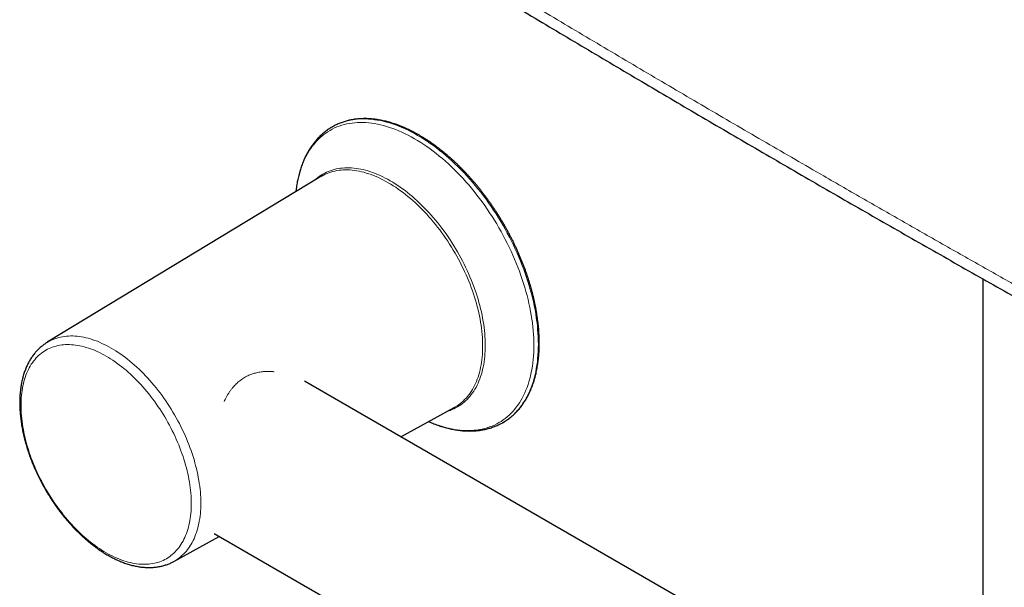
# Model space of a CAD drawing. Header units: millimetres. Extents: x 8 to 1465, y 12 to 1156.
# Tile 79 of 168: x 1107 to 1263, y 178 to 268. Entities that reach past the tile are written whole.
import ezdxf

# ---------------------------------------------------------------- set-up
doc = ezdxf.new("R2010")
doc.units = ezdxf.units.MM

msp = doc.modelspace()

# ---------------------------------------------------------------- linework, layer by layer
at = {"color": 7, "linetype": 'Continuous', "lineweight": 30}
for p, q in [((1156.94, 251.16), (1156.71, 251.03)), ((1154.88, 243.16), (1111.62, 216.94)), ((1259.58, 226.99), (1259.58, 135.89)), ((1259.58, 148.85), (1152.3, 210.78)), ((1167.53, 201.98), (1175.98, 206.62)), ((1131.63, 182.27), (1138.83, 186.22)), ((1138.02, 186.69), (1383.26, 45.12))]:
    msp.add_line(p, q, dxfattribs=at)
at = {"color": 252, "linetype": 'Continuous', "lineweight": 0, "flags": 128}
for points in [[(1183.92, 204.39), (1184.05, 204.47), (1184.38, 204.7), (1184.71, 204.94), (1185.03, 205.2), (1185.34, 205.48), (1185.64, 205.77), (1185.93, 206.07), (1186.21, 206.39), (1186.48, 206.73), (1186.73, 207.07), (1186.98, 207.44), (1187.21, 207.81), (1187.43, 208.2), (1187.64, 208.61), (1187.84, 209.02), (1188.02, 209.45), (1188.19, 209.89), (1188.35, 210.35), (1188.5, 210.81), (1188.64, 211.29), (1188.76, 211.78), (1188.87, 212.28), (1188.97, 212.79), (1189.05, 213.31), (1189.13, 213.84), (1189.18, 214.38), (1189.23, 214.93), (1189.26, 215.48), (1189.28, 216.05), (1189.29, 216.62), (1189.28, 217.2), (1189.26, 217.79), (1189.23, 218.39), (1189.18, 218.99), (1189.13, 219.59), (1189.05, 220.21), (1188.97, 220.82), (1188.87, 221.45), (1188.76, 222.07), (1188.64, 222.7), (1188.5, 223.34), (1188.35, 223.97), (1188.19, 224.61), (1188.02, 225.25), (1187.84, 225.9), (1187.64, 226.54), (1187.43, 227.19), (1187.21, 227.83), (1186.98, 228.48), (1186.73, 229.12), (1186.48, 229.76), (1186.21, 230.41), (1185.93, 231.05), (1185.64, 231.68), (1185.34, 232.32), (1185.03, 232.95), (1184.71, 233.58), (1184.38, 234.2), (1184.05, 234.82), (1183.7, 235.44), (1183.34, 236.05), (1182.97, 236.65), (1182.6, 237.25), (1182.21, 237.84), (1181.82, 238.42), (1181.42, 239), (1181.01, 239.57), (1180.6, 240.13), (1180.17, 240.68), (1179.74, 241.23), (1179.31, 241.76), (1178.86, 242.28), (1178.42, 242.8), (1177.96, 243.3), (1177.5, 243.79), (1177.04, 244.28), (1176.57, 244.75), (1176.1, 245.2), (1175.62, 245.65), (1175.14, 246.09), (1174.65, 246.51), (1174.17, 246.92), (1173.68, 247.31), (1173.18, 247.69), (1172.69, 248.06), (1172.19, 248.42), (1171.69, 248.76), (1171.2, 249.08), (1170.7, 249.39), (1170.2, 249.69), (1169.7, 249.97), (1169.2, 250.24), (1168.7, 250.49), (1168.2, 250.72), (1167.7, 250.94), (1167.21, 251.14), (1166.72, 251.33), (1166.23, 251.5), (1165.74, 251.65), (1165.26, 251.79), (1164.77, 251.91), (1164.3, 252.02), (1163.82, 252.1), (1163.35, 252.17), (1162.89, 252.23), (1162.43, 252.27), (1161.98, 252.29), (1161.53, 252.29), (1161.09, 252.28), (1160.65, 252.25), (1160.22, 252.2), (1159.8, 252.14), (1159.38, 252.05), (1158.97, 251.96), (1158.57, 251.84), (1158.18, 251.71), (1157.8, 251.57), (1157.42, 251.4), (1157.05, 251.22), (1156.94, 251.16)], [(1171.94, 204.4), (1172.16, 204.31), (1172.65, 204.11), (1173.14, 203.93), (1173.62, 203.76), (1174.11, 203.6), (1174.58, 203.47), (1175.06, 203.35), (1175.53, 203.25), (1176, 203.16), (1176.46, 203.09), (1176.92, 203.03), (1177.38, 203), (1177.83, 202.98), (1178.27, 202.97), (1178.71, 202.99), (1179.14, 203.02), (1179.56, 203.06), (1179.98, 203.13), (1180.39, 203.21), (1180.8, 203.3), (1181.19, 203.42), (1181.58, 203.55), (1181.96, 203.69), (1182.33, 203.85), (1182.7, 204.03), (1183.05, 204.23), (1183.4, 204.43), (1183.73, 204.66), (1184.06, 204.9), (1184.37, 205.16), (1184.68, 205.43), (1184.97, 205.72), (1185.26, 206.02), (1185.53, 206.33), (1185.8, 206.66), (1186.05, 207.01), (1186.29, 207.37), (1186.52, 207.74), (1186.74, 208.13), (1186.95, 208.52), (1187.14, 208.94), (1187.33, 209.36), (1187.5, 209.8), (1187.66, 210.25), (1187.8, 210.71), (1187.94, 211.18), (1188.06, 211.66), (1188.17, 212.16), (1188.27, 212.66), (1188.35, 213.18), (1188.42, 213.7), (1188.48, 214.23), (1188.52, 214.77), (1188.56, 215.33), (1188.58, 215.89), (1188.58, 216.45), (1188.58, 217.03), (1188.56, 217.61), (1188.52, 218.2), (1188.48, 218.79), (1188.42, 219.39), (1188.35, 220), (1188.27, 220.61), (1188.17, 221.22), (1188.06, 221.84), (1187.94, 222.47), (1187.8, 223.09), (1187.66, 223.72), (1187.5, 224.36), (1187.33, 224.99), (1187.14, 225.63), (1186.95, 226.26), (1186.74, 226.9), (1186.52, 227.54), (1186.29, 228.18), (1186.05, 228.82), (1185.8, 229.45), (1185.53, 230.09), (1185.26, 230.72), (1184.97, 231.35), (1184.68, 231.98), (1184.37, 232.61), (1184.06, 233.23), (1183.73, 233.84), (1183.4, 234.46), (1183.05, 235.07), (1182.7, 235.67), (1182.33, 236.27), (1181.96, 236.86), (1181.58, 237.44), (1181.19, 238.02), (1180.8, 238.59), (1180.39, 239.15), (1179.98, 239.71), (1179.56, 240.25), (1179.14, 240.79), (1178.71, 241.32), (1178.27, 241.84), (1177.83, 242.34), (1177.38, 242.84), (1176.92, 243.33), (1176.46, 243.81), (1176, 244.27), (1175.53, 244.73), (1175.06, 245.17), (1174.58, 245.6), (1174.11, 246.01), (1173.62, 246.42), (1173.14, 246.81), (1172.65, 247.19), (1172.16, 247.55), (1171.67, 247.9), (1171.18, 248.24), (1170.69, 248.56), (1170.19, 248.87), (1169.7, 249.16), (1169.2, 249.44), (1168.71, 249.7), (1168.22, 249.95), (1167.72, 250.18), (1167.23, 250.4), (1166.74, 250.6), (1166.26, 250.78), (1165.77, 250.95), (1165.29, 251.1), (1164.81, 251.24), (1164.33, 251.36), (1163.86, 251.46), (1163.39, 251.55), (1162.93, 251.62), (1162.47, 251.67), (1162.02, 251.71), (1161.57, 251.73), (1161.12, 251.73), (1160.69, 251.72), (1160.25, 251.69), (1159.83, 251.64), (1159.41, 251.58), (1159, 251.5), (1158.6, 251.4), (1158.2, 251.29), (1157.81, 251.16), (1157.43, 251.02), (1157.06, 250.86), (1156.7, 250.68), (1156.34, 250.48), (1156, 250.27), (1155.66, 250.05), (1155.34, 249.81), (1155.02, 249.55), (1154.71, 249.28), (1154.42, 248.99), (1154.13, 248.69), (1153.86, 248.37), (1153.59, 248.04), (1153.34, 247.7), (1153.1, 247.34), (1152.87, 246.97), (1152.65, 246.58), (1152.44, 246.18), (1152.25, 245.77), (1152.07, 245.35), (1151.9, 244.91), (1151.74, 244.46), (1151.59, 244), (1151.46, 243.53), (1151.33, 243.05), (1151.22, 242.55), (1151.13, 242.05), (1151.04, 241.53), (1150.97, 241.01), (1150.95, 240.78)], [(1174.92, 206.04), (1175.01, 206.07), (1175.32, 206.17), (1175.62, 206.29), (1175.92, 206.42), (1176.21, 206.56), (1176.49, 206.71), (1176.77, 206.88), (1177.03, 207.06), (1177.29, 207.25), (1177.55, 207.46), (1177.79, 207.67), (1178.03, 207.9), (1178.25, 208.14), (1178.47, 208.39), (1178.68, 208.66), (1178.88, 208.93), (1179.08, 209.22), (1179.26, 209.51), (1179.43, 209.82), (1179.6, 210.14), (1179.75, 210.47), (1179.9, 210.8), (1180.04, 211.15), (1180.16, 211.51), (1180.28, 211.88), (1180.39, 212.25), (1180.48, 212.64), (1180.57, 213.03), (1180.65, 213.43), (1180.71, 213.84), (1180.77, 214.26), (1180.82, 214.68), (1180.85, 215.12), (1180.88, 215.56), (1180.89, 216), (1180.9, 216.45), (1180.89, 216.91), (1180.88, 217.37), (1180.85, 217.84), (1180.82, 218.32), (1180.77, 218.79), (1180.71, 219.28), (1180.65, 219.76), (1180.57, 220.25), (1180.48, 220.75), (1180.39, 221.24), (1180.28, 221.74), (1180.16, 222.25), (1180.04, 222.75), (1179.9, 223.25), (1179.75, 223.76), (1179.6, 224.27), (1179.43, 224.78), (1179.26, 225.29), (1179.08, 225.79), (1178.88, 226.3), (1178.68, 226.81), (1178.47, 227.31), (1178.25, 227.82), (1178.03, 228.32), (1177.79, 228.82), (1177.55, 229.32), (1177.29, 229.81), (1177.03, 230.31), (1176.77, 230.79), (1176.49, 231.28), (1176.21, 231.76), (1175.92, 232.23), (1175.62, 232.71), (1175.32, 233.17), (1175.01, 233.63), (1174.7, 234.09), (1174.38, 234.53), (1174.05, 234.98), (1173.72, 235.41), (1173.38, 235.84), (1173.03, 236.26), (1172.68, 236.67), (1172.33, 237.08), (1171.97, 237.47), (1171.61, 237.86), (1171.25, 238.24), (1170.88, 238.61), (1170.5, 238.97), (1170.13, 239.33), (1169.75, 239.67), (1169.37, 240), (1168.98, 240.32), (1168.6, 240.63), (1168.21, 240.94), (1167.82, 241.23), (1167.43, 241.5), (1167.04, 241.77), (1166.64, 242.03), (1166.25, 242.27), (1165.86, 242.51), (1165.46, 242.73), (1165.07, 242.94), (1164.67, 243.14), (1164.28, 243.32), (1163.89, 243.49), (1163.5, 243.65), (1163.11, 243.8), (1162.73, 243.93), (1162.34, 244.05), (1161.96, 244.16), (1161.58, 244.26), (1161.21, 244.34), (1160.83, 244.41), (1160.46, 244.47), (1160.1, 244.51), (1159.74, 244.54), (1159.38, 244.55), (1159.03, 244.56), (1158.68, 244.55), (1158.33, 244.52), (1158, 244.49), (1157.66, 244.43), (1157.33, 244.37), (1157.01, 244.29), (1156.7, 244.2), (1156.39, 244.1), (1156.09, 243.99), (1155.79, 243.86), (1155.5, 243.71), (1155.22, 243.56), (1154.94, 243.39), (1154.68, 243.21), (1154.42, 243.02), (1154.16, 242.82), (1153.92, 242.6), (1153.85, 242.54)], [(1176.14, 206.71), (1176.38, 206.86), (1176.65, 207.04), (1176.91, 207.23), (1177.16, 207.43), (1177.4, 207.65), (1177.63, 207.87), (1177.86, 208.11), (1178.07, 208.36), (1178.28, 208.62), (1178.48, 208.9), (1178.67, 209.18), (1178.86, 209.47), (1179.03, 209.78), (1179.19, 210.09), (1179.35, 210.42), (1179.49, 210.75), (1179.63, 211.1), (1179.75, 211.45), (1179.87, 211.82), (1179.97, 212.19), (1180.07, 212.57), (1180.16, 212.96), (1180.23, 213.36), (1180.3, 213.77), (1180.35, 214.18), (1180.4, 214.6), (1180.44, 215.03), (1180.46, 215.47), (1180.48, 215.91), (1180.48, 216.36), (1180.48, 216.81), (1180.46, 217.27), (1180.44, 217.73), (1180.4, 218.2), (1180.35, 218.68), (1180.3, 219.16), (1180.23, 219.64), (1180.16, 220.13), (1180.07, 220.61), (1179.97, 221.11), (1179.87, 221.6), (1179.75, 222.1), (1179.63, 222.6), (1179.49, 223.1), (1179.35, 223.6), (1179.19, 224.11), (1179.03, 224.61), (1178.86, 225.11), (1178.67, 225.62), (1178.48, 226.12), (1178.28, 226.63), (1178.07, 227.13), (1177.86, 227.63), (1177.63, 228.13), (1177.4, 228.62), (1177.16, 229.12), (1176.91, 229.61), (1176.65, 230.09), (1176.38, 230.58), (1176.11, 231.06), (1175.83, 231.54), (1175.55, 232.01), (1175.25, 232.47), (1174.95, 232.94), (1174.64, 233.39), (1174.33, 233.84), (1174.01, 234.29), (1173.69, 234.73), (1173.36, 235.16), (1173.02, 235.58), (1172.68, 236), (1172.34, 236.41), (1171.99, 236.81), (1171.63, 237.2), (1171.27, 237.59), (1170.91, 237.96), (1170.54, 238.33), (1170.17, 238.69), (1169.8, 239.04), (1169.42, 239.38), (1169.05, 239.71), (1168.66, 240.03), (1168.28, 240.34), (1167.9, 240.64), (1167.51, 240.92), (1167.12, 241.2), (1166.73, 241.47), (1166.34, 241.72), (1165.95, 241.96), (1165.56, 242.2), (1165.17, 242.41), (1164.78, 242.62), (1164.39, 242.82), (1164, 243), (1163.62, 243.17), (1163.23, 243.33), (1162.84, 243.48), (1162.46, 243.61), (1162.08, 243.73), (1161.7, 243.84), (1161.33, 243.93), (1160.95, 244.01), (1160.58, 244.08), (1160.22, 244.14), (1159.85, 244.18), (1159.49, 244.21), (1159.14, 244.22), (1158.79, 244.23), (1158.44, 244.22), (1158.1, 244.19), (1157.77, 244.16), (1157.44, 244.11), (1157.11, 244.04), (1156.79, 243.97), (1156.48, 243.88), (1156.17, 243.78), (1155.87, 243.66), (1155.58, 243.53), (1155.29, 243.39), (1155.03, 243.25)], [(1134.4, 191.43), (1134.4, 191.84), (1134.38, 192.25), (1134.36, 192.67), (1134.33, 193.1), (1134.29, 193.53), (1134.23, 193.96), (1134.17, 194.39), (1134.11, 194.83), (1134.03, 195.27), (1133.94, 195.72), (1133.85, 196.17), (1133.74, 196.62), (1133.63, 197.07), (1133.51, 197.52), (1133.38, 197.97), (1133.24, 198.43), (1133.09, 198.88), (1132.93, 199.34), (1132.77, 199.79), (1132.6, 200.25), (1132.42, 200.7), (1132.23, 201.15), (1132.03, 201.6), (1131.83, 202.05), (1131.62, 202.5), (1131.4, 202.95), (1131.17, 203.39), (1130.94, 203.83), (1130.7, 204.27), (1130.46, 204.7), (1130.2, 205.13), (1129.94, 205.56), (1129.68, 205.98), (1129.41, 206.4), (1129.13, 206.81), (1128.85, 207.22), (1128.56, 207.62), (1128.27, 208.01), (1127.97, 208.4), (1127.67, 208.78), (1127.36, 209.16), (1127.05, 209.53), (1126.73, 209.89), (1126.41, 210.25), (1126.09, 210.6), (1125.76, 210.94), (1125.43, 211.27), (1125.09, 211.59), (1124.76, 211.91), (1124.42, 212.21), (1124.08, 212.51), (1123.73, 212.8), (1123.39, 213.08), (1123.04, 213.35), (1122.69, 213.61), (1122.34, 213.86), (1121.99, 214.1), (1121.64, 214.33), (1121.29, 214.55), (1120.93, 214.75), (1120.58, 214.95), (1120.23, 215.14), (1119.88, 215.32), (1119.53, 215.48), (1119.18, 215.64), (1118.83, 215.78), (1118.48, 215.91), (1118.13, 216.03), (1117.79, 216.14), (1117.45, 216.24), (1117.11, 216.32), (1116.77, 216.4), (1116.44, 216.46), (1116.11, 216.51), (1115.78, 216.55), (1115.46, 216.57), (1115.14, 216.59), (1114.82, 216.59), (1114.51, 216.58), (1114.2, 216.56), (1113.9, 216.53), (1113.6, 216.48), (1113.31, 216.42), (1113.02, 216.35), (1112.73, 216.27), (1112.46, 216.18), (1112.19, 216.08), (1111.92, 215.96), (1111.66, 215.84), (1111.41, 215.7), (1111.16, 215.55), (1110.92, 215.39), (1110.69, 215.22), (1110.47, 215.03), (1110.25, 214.84), (1110.04, 214.63), (1109.83, 214.42), (1109.64, 214.19), (1109.45, 213.96), (1109.27, 213.71), (1109.1, 213.46), (1108.93, 213.19), (1108.78, 212.92), (1108.63, 212.63), (1108.49, 212.34), (1108.36, 212.03), (1108.24, 211.72), (1108.12, 211.4), (1108.02, 211.07), (1107.92, 210.74), (1107.84, 210.39), (1107.76, 210.04), (1107.69, 209.68), (1107.63, 209.32), (1107.58, 208.94), (1107.54, 208.56), (1107.51, 208.17), (1107.48, 207.78), (1107.47, 207.38), (1107.47, 206.98), (1107.47, 206.57), (1107.48, 206.15), (1107.51, 205.73), (1107.54, 205.31), (1107.58, 204.88), (1107.63, 204.45), (1107.69, 204.01), (1107.76, 203.57), (1107.84, 203.13), (1107.92, 202.69), (1108.02, 202.24), (1108.12, 201.79), (1108.24, 201.34), (1108.36, 200.89), (1108.49, 200.43), (1108.63, 199.98), (1108.78, 199.53), (1108.93, 199.07), (1109.1, 198.62), (1109.27, 198.16), (1109.45, 197.71), (1109.64, 197.25), (1109.83, 196.8), (1110.04, 196.35), (1110.25, 195.9), (1110.47, 195.46), (1110.69, 195.02), (1110.92, 194.58), (1111.16, 194.14), (1111.41, 193.7), (1111.66, 193.27), (1111.92, 192.85), (1112.19, 192.43), (1112.46, 192.01), (1112.73, 191.6), (1113.02, 191.19), (1113.31, 190.79), (1113.6, 190.4), (1113.9, 190.01), (1114.2, 189.62), (1114.51, 189.25), (1114.82, 188.88), (1115.14, 188.51), (1115.46, 188.16), (1115.78, 187.81), (1116.11, 187.47), (1116.44, 187.14), (1116.77, 186.82), (1117.11, 186.5), (1117.45, 186.19), (1117.79, 185.9), (1118.13, 185.61), (1118.48, 185.33), (1118.83, 185.06), (1119.18, 184.8), (1119.53, 184.55), (1119.88, 184.31), (1120.23, 184.08), (1120.58, 183.86), (1120.93, 183.65), (1121.29, 183.45), (1121.64, 183.27), (1121.99, 183.09), (1122.34, 182.92), (1122.69, 182.77), (1123.04, 182.63), (1123.39, 182.5), (1123.73, 182.38), (1124.08, 182.27), (1124.42, 182.17), (1124.76, 182.08), (1125.09, 182.01), (1125.43, 181.95), (1125.76, 181.9), (1126.09, 181.86), (1126.41, 181.83), (1126.73, 181.82), (1127.05, 181.82), (1127.36, 181.83), (1127.67, 181.85), (1127.97, 181.88), (1128.27, 181.93), (1128.56, 181.98), (1128.85, 182.05), (1129.13, 182.13), (1129.41, 182.22), (1129.68, 182.33), (1129.94, 182.44), (1130.2, 182.57), (1130.46, 182.71), (1130.7, 182.86), (1130.94, 183.02), (1131.17, 183.19), (1131.4, 183.37), (1131.62, 183.57), (1131.83, 183.77), (1132.03, 183.99), (1132.23, 184.21), (1132.42, 184.45), (1132.6, 184.69), (1132.77, 184.95), (1132.93, 185.22), (1133.09, 185.49), (1133.24, 185.78), (1133.38, 186.07), (1133.51, 186.37), (1133.63, 186.68), (1133.74, 187), (1133.85, 187.33), (1133.94, 187.67), (1134.03, 188.01), (1134.11, 188.37), (1134.17, 188.73), (1134.23, 189.09), (1134.29, 189.47), (1134.33, 189.85), (1134.36, 190.23), (1134.38, 190.63), (1134.4, 191.02), (1134.4, 191.43)], [(1111.62, 216.94), (1111.74, 217.01), (1112.01, 217.16), (1112.28, 217.29), (1112.56, 217.41), (1112.84, 217.52), (1113.13, 217.62), (1113.43, 217.7), (1113.73, 217.77), (1114.04, 217.83), (1114.36, 217.88), (1114.67, 217.92), (1115, 217.94), (1115.33, 217.95), (1115.66, 217.95), (1115.99, 217.93), (1116.33, 217.9), (1116.68, 217.86), (1117.03, 217.81), (1117.38, 217.75), (1117.73, 217.67), (1118.09, 217.58), (1118.45, 217.48), (1118.81, 217.36), (1119.17, 217.24), (1119.54, 217.1), (1119.9, 216.95), (1120.27, 216.78), (1120.64, 216.61), (1121.01, 216.43), (1121.38, 216.23), (1121.75, 216.02), (1122.12, 215.8), (1122.49, 215.57), (1122.86, 215.33), (1123.23, 215.08), (1123.6, 214.81), (1123.97, 214.54), (1124.33, 214.26), (1124.69, 213.96), (1125.06, 213.66), (1125.41, 213.35), (1125.77, 213.03), (1126.13, 212.7), (1126.48, 212.36), (1126.82, 212.01), (1127.17, 211.65), (1127.51, 211.28), (1127.84, 210.91), (1128.18, 210.53), (1128.5, 210.14), (1128.83, 209.75), (1129.15, 209.34), (1129.46, 208.93), (1129.77, 208.52), (1130.07, 208.1), (1130.37, 207.67), (1130.66, 207.24), (1130.94, 206.8), (1131.22, 206.35), (1131.49, 205.91), (1131.76, 205.46), (1132.02, 205), (1132.27, 204.54), (1132.51, 204.08), (1132.75, 203.61), (1132.98, 203.14), (1133.2, 202.67), (1133.42, 202.2), (1133.62, 201.72), (1133.82, 201.25), (1134.01, 200.77), (1134.19, 200.29), (1134.36, 199.82), (1134.53, 199.34), (1134.68, 198.86), (1134.83, 198.38), (1134.97, 197.9), (1135.09, 197.43), (1135.21, 196.96), (1135.32, 196.48), (1135.42, 196.01), (1135.51, 195.55), (1135.6, 195.08), (1135.67, 194.62), (1135.73, 194.16), (1135.78, 193.71), (1135.83, 193.26), (1135.86, 192.81), (1135.89, 192.37), (1135.9, 191.94), (1135.91, 191.5), (1135.9, 191.08), (1135.89, 190.66), (1135.86, 190.25), (1135.83, 189.84), (1135.78, 189.44), (1135.73, 189.05), (1135.67, 188.66), (1135.6, 188.29), (1135.51, 187.91), (1135.42, 187.55), (1135.32, 187.2), (1135.21, 186.85), (1135.09, 186.52), (1134.97, 186.19), (1134.83, 185.87), (1134.68, 185.56), (1134.53, 185.26), (1134.36, 184.98), (1134.19, 184.7), (1134.01, 184.43), (1133.82, 184.17), (1133.62, 183.92), (1133.42, 183.68), (1133.2, 183.46), (1132.98, 183.24), (1132.75, 183.04), (1132.51, 182.85), (1132.27, 182.67), (1132.02, 182.5), (1131.76, 182.34), (1131.63, 182.27)]]:
    msp.add_lwpolyline(points, dxfattribs=at)
at = {"color": 7, "linetype": 'Continuous', "lineweight": 30, "flags": 128}
for points in [[(1155.03, 243.25), (1155.01, 243.24), (1154.88, 243.16)], [(1175.98, 206.62), (1176.11, 206.7), (1176.14, 206.71)], [(1183.69, 204.26), (1183.7, 204.26), (1183.92, 204.39)]]:
    msp.add_lwpolyline(points, dxfattribs=at)
at = {"color": 252, "linetype": 'Continuous', "lineweight": 0}
for points, knots in [([(1307.3, 244.67), (1307.15, 244.76), (1306.85, 244.94), (1306.26, 245.28), (1300.79, 248.43), (1290.44, 254.38), (1273.47, 264.16), (1254.57, 275.05), (1240.7, 283.05), (1233.77, 287.06)], [0, 0, 0, 0, 0.006085, 0.012172, 0.024344, 0.229213, 0.434081, 0.717041, 1, 1, 1, 1]), ([(1234.29, 287.84), (1238.78, 285.25), (1247.75, 280.07), (1265.7, 269.72), (1283.92, 259.21), (1298.85, 250.6), (1305.11, 246.99), (1306.76, 246.05), (1307.36, 245.7), (1307.66, 245.53), (1307.81, 245.44)], [0, 0, 0, 0, 0.183043, 0.366085, 0.732171, 0.92685, 0.975521, 0.98776, 0.993879, 1, 1, 1, 1]), ([(1309.63, 245.67), (1309.6, 245.68), (1309.43, 245.79), (1308.95, 246.06), (1307.9, 246.67), (1306.41, 247.53), (1304.02, 248.9), (1292.68, 255.43), (1269.95, 268.53), (1248.42, 280.95), (1236.44, 287.87)], [0, 0, 0, 0, 0.0010672, 0.0071882, 0.0194306, 0.0438941, 0.0683575, 0.1172845, 0.508677, 1, 1, 1, 1]), ([(1161.59, 286.51), (1164.62, 284.66), (1170.69, 280.97), (1179.79, 275.47), (1188.9, 270), (1198, 264.58), (1207.11, 259.19), (1216.21, 253.84), (1225.32, 248.53), (1233.52, 243.78), (1240.82, 239.57), (1247.21, 235.91), (1253.61, 232.26), (1260.01, 228.64), (1266.4, 225.03), (1273.53, 221.03), (1281.4, 216.64), (1290, 211.87), (1298.6, 207.14), (1304.33, 204.02), (1307.19, 202.46)], [0, 0, 0, 0, 0.062493, 0.124986, 0.18748, 0.249973, 0.312479, 0.374986, 0.437493, 0.5, 0.54393, 0.587861, 0.631791, 0.675724, 0.719657, 0.76359, 0.822691, 0.881792, 0.940896, 1, 1, 1, 1]), ([(1139.6, 207.6), (1139.65, 207.7), (1139.77, 207.94), (1139.96, 208.31), (1140.19, 208.71), (1140.44, 209.1), (1140.71, 209.47), (1140.98, 209.81), (1141.24, 210.11), (1141.5, 210.37), (1141.77, 210.62), (1142.06, 210.86), (1142.36, 211.08), (1142.67, 211.29), (1142.99, 211.48), (1143.33, 211.65), (1143.66, 211.8), (1144, 211.93), (1144.35, 212.04), (1144.71, 212.13), (1145.08, 212.21), (1145.45, 212.27), (1145.83, 212.31), (1146.27, 212.33), (1146.76, 212.34), (1147.2, 212.32), (1147.45, 212.29), (1147.52, 212.28)], [0, 0, 0, 0, 0.031239, 0.076041, 0.121145, 0.166249, 0.211966, 0.257787, 0.295176, 0.332631, 0.370636, 0.408641, 0.446961, 0.48528, 0.524206, 0.56322, 0.600538, 0.637931, 0.675861, 0.713791, 0.751997, 0.790204, 0.82892, 0.867694, 0.92306, 0.978572, 1, 1, 1, 1])]:
    msp.add_open_spline(points, degree=3, knots=knots, dxfattribs=at)
at = {"color": 7, "linetype": 'Continuous', "lineweight": 30}
for points, knots in [([(1309.64, 245.66), (1309.59, 245.69), (1309.32, 245.85), (1308.49, 246.32), (1306.76, 247.33), (1303.92, 248.96), (1299.01, 251.79), (1287.77, 258.26), (1271.42, 267.69), (1252.76, 278.45), (1241.38, 285.02), (1236.47, 287.85)], [0, 0, 0, 0, 0.001671, 0.011427, 0.033669, 0.072724, 0.128103, 0.234863, 0.533456, 0.798659, 1, 1, 1, 1]), ([(1162.7, 283.99), (1163.34, 283.6), (1165.47, 282.29), (1169.11, 280.09), (1173.6, 277.36), (1178.1, 274.64), (1182.59, 271.93), (1187.09, 269.23), (1191.59, 266.54), (1196.08, 263.86), (1200.58, 261.19), (1205.07, 258.53), (1209.57, 255.88), (1214.06, 253.23), (1218.56, 250.6), (1223.05, 247.98), (1227.55, 245.36), (1232.04, 242.75), (1236.54, 240.15), (1241.03, 237.57), (1245.53, 234.99), (1250.02, 232.42), (1254.52, 229.86), (1259.01, 227.31), (1263.5, 224.76), (1268, 222.23), (1272.49, 219.71), (1276.98, 217.19), (1281.47, 214.69), (1285.97, 212.19), (1290.46, 209.71), (1294.95, 207.23), (1299.44, 204.76), (1303.93, 202.31), (1306.97, 200.65), (1308.52, 199.81), (1308.56, 199.78)], [0, 0, 0, 0, 0.013079, 0.0438884, 0.074697, 0.105505, 0.1363124, 0.1671195, 0.1979263, 0.2287331, 0.2595399, 0.290347, 0.3211543, 0.3519622, 0.3827707, 0.41358, 0.4443902, 0.4752015, 0.5060141, 0.53683, 0.5676316, 0.5984362, 0.6292436, 0.6600532, 0.6908649, 0.7216784, 0.7524932, 0.7833092, 0.8141259, 0.8449431, 0.8757604, 0.9065774, 0.9373939, 0.9682094, 0.9990238, 1, 1, 1, 1]), ([(1183.92, 204.4), (1183.94, 204.41), (1184.05, 204.47), (1184.25, 204.61), (1184.52, 204.8), (1184.79, 204.99), (1185.04, 205.2), (1185.3, 205.42), (1185.54, 205.65), (1185.78, 205.88), (1186.01, 206.13), (1186.23, 206.39), (1186.45, 206.65), (1186.66, 206.92), (1186.86, 207.21), (1187.06, 207.5), (1187.25, 207.8), (1187.43, 208.11), (1187.6, 208.42), (1187.77, 208.75), (1187.93, 209.08), (1188.08, 209.43), (1188.23, 209.77), (1188.36, 210.13), (1188.49, 210.5), (1188.61, 210.87), (1188.72, 211.25), (1188.83, 211.64), (1188.92, 212.03), (1189.01, 212.43), (1189.09, 212.84), (1189.16, 213.25), (1189.22, 213.67), (1189.28, 214.09), (1189.33, 214.52), (1189.37, 214.96), (1189.4, 215.4), (1189.42, 215.85), (1189.43, 216.3), (1189.44, 216.76), (1189.43, 217.22), (1189.42, 217.68), (1189.4, 218.15), (1189.38, 218.63), (1189.34, 219.1), (1189.3, 219.58), (1189.24, 220.07), (1189.18, 220.56), (1189.11, 221.05), (1189.04, 221.54), (1188.95, 222.04), (1188.86, 222.53), (1188.76, 223.04), (1188.65, 223.54), (1188.53, 224.04), (1188.41, 224.55), (1188.28, 225.05), (1188.14, 225.56), (1187.99, 226.07), (1187.83, 226.58), (1187.67, 227.09), (1187.5, 227.6), (1187.33, 228.11), (1187.14, 228.62), (1186.95, 229.13), (1186.75, 229.64), (1186.54, 230.14), (1186.33, 230.65), (1186.11, 231.16), (1185.88, 231.66), (1185.65, 232.16), (1185.41, 232.66), (1185.17, 233.16), (1184.91, 233.66), (1184.65, 234.15), (1184.39, 234.64), (1184.12, 235.13), (1183.84, 235.61), (1183.56, 236.09), (1183.27, 236.57), (1182.98, 237.04), (1182.68, 237.51), (1182.37, 237.98), (1182.06, 238.44), (1181.75, 238.9), (1181.43, 239.35), (1181.1, 239.79), (1180.78, 240.24), (1180.44, 240.67), (1180.1, 241.1), (1179.76, 241.53), (1179.42, 241.95), (1179.07, 242.36), (1178.71, 242.77), (1178.35, 243.17), (1177.99, 243.56), (1177.63, 243.95), (1177.26, 244.33), (1176.89, 244.7), (1176.52, 245.07), (1176.14, 245.42), (1175.76, 245.78), (1175.38, 246.12), (1175, 246.45), (1174.61, 246.78), (1174.22, 247.1), (1173.83, 247.41), (1173.44, 247.71), (1173.05, 248.01), (1172.66, 248.29), (1172.26, 248.57), (1171.87, 248.84), (1171.47, 249.09), (1171.07, 249.34), (1170.67, 249.58), (1170.28, 249.81), (1169.88, 250.03), (1169.48, 250.25), (1169.08, 250.45), (1168.68, 250.64), (1168.29, 250.82), (1167.89, 250.99), (1167.5, 251.16), (1167.1, 251.31), (1166.71, 251.45), (1166.32, 251.58), (1165.93, 251.7), (1165.54, 251.81), (1165.15, 251.91), (1164.77, 252), (1164.38, 252.08), (1164, 252.15), (1163.63, 252.21), (1163.25, 252.25), (1162.88, 252.29), (1162.51, 252.32), (1162.15, 252.33), (1161.79, 252.34), (1161.43, 252.33), (1161.07, 252.31), (1160.72, 252.29), (1160.38, 252.25), (1160.04, 252.2), (1159.7, 252.14), (1159.37, 252.07), (1159.04, 251.99), (1158.72, 251.9), (1158.4, 251.8), (1158.09, 251.68), (1157.78, 251.56), (1157.48, 251.43), (1157.2, 251.3), (1157.03, 251.21), (1156.95, 251.17)], [0, 0, 0, 0, 0.001287, 0.007851, 0.014416, 0.020983, 0.027552, 0.034125, 0.040702, 0.047283, 0.053871, 0.060464, 0.067063, 0.073669, 0.080282, 0.086901, 0.093527, 0.10016, 0.1068, 0.113446, 0.120098, 0.126755, 0.133418, 0.140085, 0.146757, 0.153433, 0.160112, 0.166795, 0.17348, 0.180168, 0.186858, 0.193549, 0.200242, 0.206937, 0.213632, 0.220328, 0.227024, 0.23372, 0.240417, 0.247114, 0.25381, 0.260506, 0.267202, 0.273897, 0.280592, 0.287286, 0.29398, 0.300673, 0.307366, 0.314058, 0.320749, 0.327439, 0.334129, 0.340819, 0.347507, 0.354195, 0.360882, 0.367569, 0.374255, 0.380941, 0.387626, 0.394311, 0.400995, 0.407678, 0.414362, 0.421044, 0.427727, 0.434409, 0.441091, 0.447772, 0.454454, 0.461135, 0.467816, 0.474497, 0.481177, 0.487858, 0.494538, 0.501219, 0.507899, 0.514579, 0.52126, 0.527941, 0.534621, 0.541302, 0.547983, 0.554664, 0.561346, 0.568028, 0.57471, 0.581392, 0.588075, 0.594758, 0.601441, 0.608125, 0.61481, 0.621495, 0.62818, 0.634866, 0.641553, 0.64824, 0.654928, 0.661617, 0.668306, 0.674996, 0.681686, 0.688378, 0.69507, 0.701762, 0.708456, 0.71515, 0.721845, 0.72854, 0.735237, 0.741933, 0.74863, 0.755328, 0.762026, 0.768725, 0.775423, 0.782122, 0.788821, 0.795519, 0.802217, 0.808914, 0.81561, 0.822305, 0.828999, 0.835691, 0.84238, 0.849067, 0.855752, 0.862433, 0.86911, 0.875783, 0.882452, 0.889116, 0.895774, 0.902426, 0.909073, 0.915713, 0.922346, 0.928973, 0.935592, 0.942205, 0.94881, 0.955409, 0.962002, 0.968589, 0.97517, 0.981746, 0.988319, 0.994888, 1, 1, 1, 1]), ([(1156.71, 251.03), (1156.7, 251.02), (1156.58, 250.96), (1156.38, 250.83), (1156.1, 250.65), (1155.82, 250.46), (1155.56, 250.26), (1155.3, 250.04), (1155.04, 249.82), (1154.79, 249.59), (1154.55, 249.35), (1154.32, 249.1), (1154.09, 248.84), (1153.87, 248.57), (1153.65, 248.3), (1153.44, 248.01), (1153.24, 247.71), (1153.05, 247.41), (1152.87, 247.1), (1152.69, 246.77), (1152.52, 246.44), (1152.35, 246.11), (1152.2, 245.76), (1152.05, 245.41), (1151.91, 245.04), (1151.78, 244.67), (1151.66, 244.3), (1151.54, 243.91), (1151.44, 243.52), (1151.34, 243.12), (1151.25, 242.72), (1151.17, 242.31), (1151.09, 241.89), (1151.03, 241.47), (1150.98, 241.09), (1150.95, 240.86), (1150.95, 240.78)], [0, 0, 0, 0, 0.00496, 0.034892, 0.064824, 0.094761, 0.124712, 0.154684, 0.184684, 0.214718, 0.244792, 0.274911, 0.305079, 0.3353, 0.365577, 0.395912, 0.426305, 0.456757, 0.487267, 0.517835, 0.548459, 0.579137, 0.609865, 0.640641, 0.671462, 0.702324, 0.733224, 0.764157, 0.795121, 0.826112, 0.857126, 0.888161, 0.919213, 0.950279, 0.981357, 1, 1, 1, 1]), ([(1111.62, 216.94), (1111.61, 216.93), (1111.51, 216.87), (1111.34, 216.76), (1111.09, 216.59), (1110.86, 216.41), (1110.63, 216.22), (1110.41, 216.03), (1110.19, 215.82), (1109.98, 215.61), (1109.78, 215.38), (1109.59, 215.15), (1109.4, 214.9), (1109.22, 214.65), (1109.04, 214.39), (1108.88, 214.12), (1108.72, 213.84), (1108.57, 213.55), (1108.42, 213.25), (1108.29, 212.95), (1108.16, 212.64), (1108.04, 212.32), (1107.93, 211.99), (1107.83, 211.66), (1107.73, 211.32), (1107.65, 210.97), (1107.57, 210.61), (1107.5, 210.25), (1107.44, 209.88), (1107.39, 209.51), (1107.35, 209.13), (1107.31, 208.75), (1107.29, 208.36), (1107.27, 207.96), (1107.26, 207.57), (1107.26, 207.16), (1107.27, 206.75), (1107.29, 206.34), (1107.31, 205.93), (1107.35, 205.51), (1107.39, 205.09), (1107.44, 204.66), (1107.5, 204.24), (1107.57, 203.81), (1107.64, 203.38), (1107.73, 202.94), (1107.82, 202.51), (1107.92, 202.07), (1108.02, 201.63), (1108.14, 201.2), (1108.26, 200.76), (1108.4, 200.32), (1108.53, 199.88), (1108.68, 199.44), (1108.83, 199), (1108.99, 198.56), (1109.16, 198.12), (1109.34, 197.68), (1109.52, 197.24), (1109.71, 196.81), (1109.91, 196.37), (1110.11, 195.94), (1110.32, 195.51), (1110.54, 195.08), (1110.76, 194.66), (1110.99, 194.24), (1111.22, 193.82), (1111.46, 193.4), (1111.71, 192.99), (1111.96, 192.58), (1112.22, 192.18), (1112.48, 191.78), (1112.75, 191.38), (1113.02, 190.99), (1113.3, 190.61), (1113.58, 190.23), (1113.87, 189.85), (1114.16, 189.48), (1114.46, 189.12), (1114.76, 188.76), (1115.07, 188.41), (1115.38, 188.06), (1115.69, 187.72), (1116, 187.39), (1116.32, 187.07), (1116.65, 186.75), (1116.97, 186.44), (1117.3, 186.13), (1117.63, 185.84), (1117.97, 185.55), (1118.3, 185.27), (1118.64, 185), (1118.98, 184.74), (1119.32, 184.48), (1119.67, 184.24), (1120.01, 184), (1120.36, 183.77), (1120.71, 183.55), (1121.06, 183.34), (1121.41, 183.14), (1121.76, 182.95), (1122.11, 182.77), (1122.46, 182.6), (1122.81, 182.44), (1123.16, 182.29), (1123.51, 182.15), (1123.86, 182.02), (1124.21, 181.9), (1124.55, 181.79), (1124.9, 181.69), (1125.24, 181.61), (1125.59, 181.53), (1125.93, 181.47), (1126.26, 181.41), (1126.6, 181.37), (1126.93, 181.34), (1127.26, 181.32), (1127.59, 181.31), (1127.91, 181.31), (1128.23, 181.32), (1128.54, 181.34), (1128.85, 181.38), (1129.16, 181.42), (1129.46, 181.48), (1129.76, 181.54), (1130.05, 181.62), (1130.34, 181.71), (1130.62, 181.81), (1130.9, 181.91), (1131.17, 182.03), (1131.41, 182.15), (1131.57, 182.23), (1131.63, 182.27)], [0, 0, 0, 0, 0.001072, 0.008482, 0.015892, 0.023307, 0.03073, 0.038165, 0.045614, 0.05308, 0.060565, 0.068072, 0.075602, 0.083156, 0.090736, 0.098341, 0.105971, 0.113627, 0.121307, 0.129011, 0.136736, 0.144482, 0.152247, 0.160029, 0.167826, 0.175637, 0.18346, 0.191292, 0.199133, 0.20698, 0.214833, 0.22269, 0.23055, 0.238412, 0.246275, 0.254139, 0.262001, 0.269863, 0.277723, 0.28558, 0.293436, 0.30129, 0.30914, 0.316988, 0.324833, 0.332676, 0.340515, 0.348352, 0.356186, 0.364017, 0.371846, 0.379672, 0.387496, 0.395318, 0.403137, 0.410954, 0.41877, 0.426584, 0.434396, 0.442207, 0.450017, 0.457826, 0.465633, 0.47344, 0.481247, 0.489053, 0.496859, 0.504664, 0.51247, 0.520276, 0.528082, 0.535889, 0.543697, 0.551505, 0.559314, 0.567125, 0.574937, 0.58275, 0.590565, 0.598382, 0.606201, 0.614022, 0.621845, 0.629671, 0.637499, 0.64533, 0.653164, 0.661, 0.66884, 0.676683, 0.684528, 0.692377, 0.700229, 0.708085, 0.715943, 0.723804, 0.731668, 0.739534, 0.747403, 0.755274, 0.763146, 0.771018, 0.778891, 0.786763, 0.794633, 0.8025, 0.810363, 0.818221, 0.826072, 0.833914, 0.841747, 0.849567, 0.857373, 0.865164, 0.872937, 0.880691, 0.888424, 0.896134, 0.90382, 0.91148, 0.919115, 0.926723, 0.934306, 0.941862, 0.949394, 0.956901, 0.964387, 0.971854, 0.979303, 0.986737, 0.994161, 1, 1, 1, 1]), ([(1171.94, 204.4), (1171.96, 204.4), (1172.1, 204.33), (1172.38, 204.21), (1172.78, 204.05), (1173.18, 203.9), (1173.58, 203.76), (1173.98, 203.63), (1174.37, 203.51), (1174.77, 203.4), (1175.16, 203.3), (1175.55, 203.22), (1175.94, 203.14), (1176.32, 203.07), (1176.71, 203.02), (1177.09, 202.98), (1177.46, 202.94), (1177.84, 202.92), (1178.21, 202.91), (1178.58, 202.91), (1178.94, 202.92), (1179.3, 202.94), (1179.65, 202.97), (1180.01, 203.01), (1180.35, 203.07), (1180.69, 203.13), (1181.03, 203.2), (1181.36, 203.29), (1181.69, 203.38), (1182.01, 203.49), (1182.33, 203.61), (1182.64, 203.73), (1182.95, 203.87), (1183.25, 204.02), (1183.5, 204.15), (1183.64, 204.23), (1183.69, 204.26)], [0, 0, 0, 0, 0.003232, 0.03441, 0.065583, 0.096748, 0.127902, 0.159044, 0.190171, 0.221279, 0.252366, 0.283428, 0.314461, 0.345461, 0.376426, 0.407351, 0.438233, 0.469068, 0.499853, 0.530585, 0.561261, 0.59188, 0.622439, 0.652938, 0.683376, 0.713755, 0.744075, 0.77434, 0.804552, 0.834715, 0.864834, 0.894915, 0.924963, 0.954985, 0.984989, 1, 1, 1, 1])]:
    msp.add_open_spline(points, degree=3, knots=knots, dxfattribs=at)

doc.saveas('drawing.dxf')
